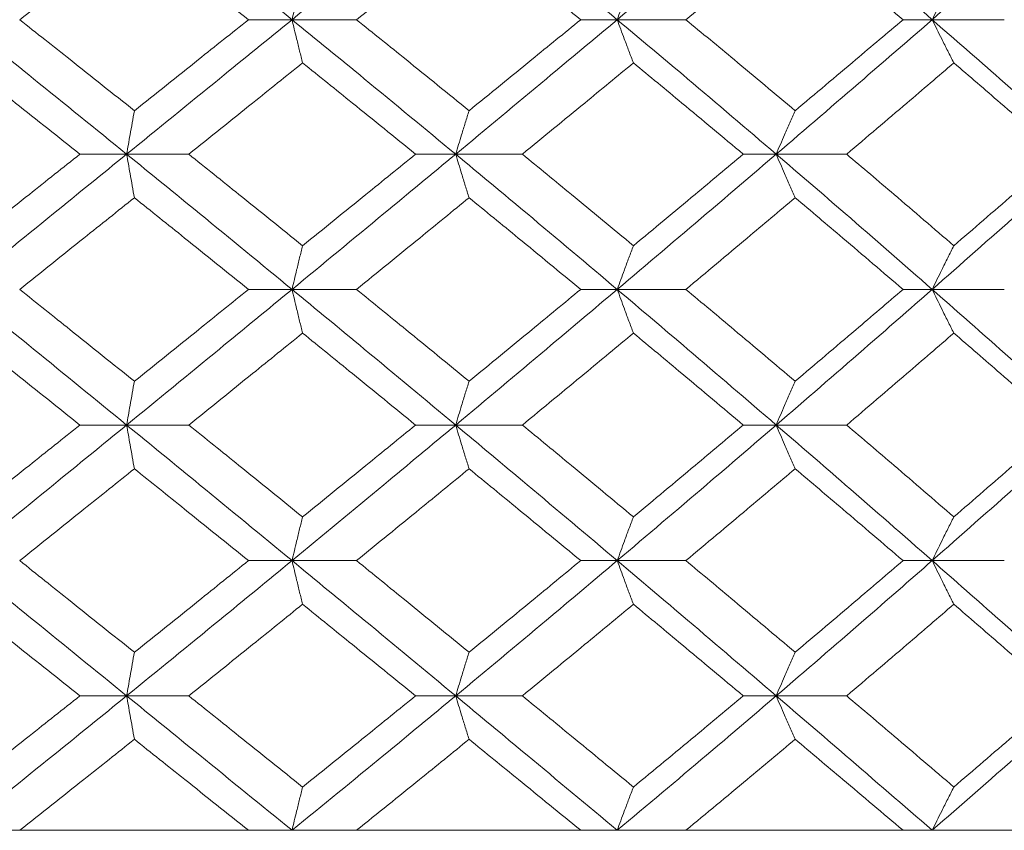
# Model space of a CAD drawing. Header units: inches. Extents: x -4.2 to 22.3, y -10.2 to 17.4.
# Tile 70 of 121: x 5.662 to 6.106, y -0.512 to -0.147. Entities that reach past the tile are written whole.
import ezdxf

# ---------------------------------------------------------------- set-up
doc = ezdxf.new("R2010")
doc.units = ezdxf.units.IN
doc.header["$MEASUREMENT"] = 0

msp = doc.modelspace()

# ---------------------------------------------------------------- linework, layer by layer
at = {"color": 7, "linetype": 'Continuous', "lineweight": 15}
for p, q in [((5.78451, -0.14708), (5.76489, -0.14708)), ((5.78451, -0.14708), (5.81357, -0.14708)), ((5.93108, -0.14708), (5.91461, -0.14708)), ((5.93108, -0.14708), (5.96203, -0.14708)), ((6.07303, -0.14708), (6.05988, -0.14708)), ((6.07303, -0.14708), (6.10553, -0.14708)), ((5.70999, -0.2077), (5.68888, -0.2077)), ((5.70999, -0.2077), (5.73799, -0.2077)), ((5.85827, -0.2077), (5.8402, -0.2077)), ((5.85827, -0.2077), (5.88832, -0.2077)), ((6.00273, -0.2077), (5.9879, -0.2077)), ((6.00273, -0.2077), (6.0345, -0.2077)), ((5.78451, -0.26866), (5.76489, -0.26866)), ((5.78451, -0.26866), (5.81357, -0.26866)), ((5.93108, -0.26866), (5.91461, -0.26866)), ((5.93108, -0.26866), (5.96203, -0.26866)), ((6.07303, -0.26866), (6.05988, -0.26866)), ((6.07303, -0.26866), (6.10553, -0.26866)), ((5.70999, -0.32978), (5.68888, -0.32978)), ((5.70999, -0.32978), (5.73799, -0.32978)), ((5.85827, -0.32978), (5.8402, -0.32978)), ((5.85827, -0.32978), (5.88832, -0.32978)), ((6.00273, -0.32978), (5.9879, -0.32978)), ((6.00273, -0.32978), (6.0345, -0.32978)), ((5.78451, -0.3909), (5.76489, -0.3909)), ((5.78451, -0.3909), (5.81357, -0.3909)), ((5.93108, -0.3909), (5.91461, -0.3909)), ((5.93108, -0.3909), (5.96203, -0.3909)), ((6.07303, -0.3909), (6.05988, -0.3909)), ((6.07303, -0.3909), (6.10553, -0.3909)), ((5.70999, -0.45186), (5.68888, -0.45186)), ((5.70999, -0.45186), (5.73799, -0.45186)), ((5.85827, -0.45186), (5.8402, -0.45186)), ((5.85827, -0.45186), (5.88832, -0.45186)), ((6.00273, -0.45186), (5.9879, -0.45186)), ((6.00273, -0.45186), (6.0345, -0.45186)), ((5.50971, -0.51248), (6.97771, -0.51248)), ((5.76489, -0.51248), (5.66178, -0.51248)), ((5.91461, -0.51248), (5.81357, -0.51248)), ((6.05988, -0.51248), (5.96203, -0.51248)), ((6.19913, -0.51248), (6.10553, -0.51248))]:
    msp.add_line(p, q, dxfattribs=at)
for points, knots in [([(5.63493, -0.14708), (5.64897, -0.1358), (5.67407, -0.11562), (5.699, -0.09538), (5.70999, -0.08646)], [0, 0, 0, 0, 0.559248, 1, 1, 1, 1]), ([(5.78451, -0.14708), (5.77065, -0.1358), (5.74586, -0.11562), (5.72097, -0.09538), (5.70999, -0.08646)], [0, 0, 0, 0, 0.559248, 1, 1, 1, 1]), ([(5.78451, -0.14708), (5.79833, -0.1358), (5.82305, -0.11562), (5.8475, -0.09538), (5.85827, -0.08646)], [0, 0, 0, 0, 0.559248, 1, 1, 1, 1]), ([(5.93108, -0.14708), (5.91756, -0.1358), (5.8934, -0.11562), (5.86902, -0.09538), (5.85827, -0.08646)], [0, 0, 0, 0, 0.559248, 1, 1, 1, 1]), ([(5.93108, -0.14708), (5.94453, -0.1358), (5.96859, -0.11562), (5.99229, -0.09538), (6.00273, -0.08646)], [0, 0, 0, 0, 0.559248, 1, 1, 1, 1]), ([(6.07303, -0.14708), (6.06001, -0.1358), (6.03673, -0.11562), (6.01313, -0.09538), (6.00273, -0.08646)], [0, 0, 0, 0, 0.559249, 1, 1, 1, 1]), ([(6.07303, -0.14708), (6.08597, -0.1358), (6.10911, -0.11562), (6.13179, -0.09538), (6.14179, -0.08646)], [0, 0, 0, 0, 0.559248, 1, 1, 1, 1]), ([(5.66178, -0.14708), (5.67144, -0.13944), (5.68871, -0.12578), (5.70589, -0.11209), (5.71346, -0.10606)], [0, 0, 0, 0, 0.559462, 1, 1, 1, 1]), ([(5.76489, -0.14708), (5.75532, -0.13944), (5.73819, -0.12578), (5.72103, -0.11209), (5.71346, -0.10606)], [0, 0, 0, 0, 0.559461, 1, 1, 1, 1]), ([(5.81357, -0.14708), (5.82306, -0.13944), (5.84004, -0.12578), (5.85689, -0.11209), (5.86431, -0.10606)], [0, 0, 0, 0, 0.559461, 1, 1, 1, 1]), ([(5.91461, -0.14708), (5.90525, -0.13944), (5.88853, -0.12578), (5.87172, -0.11209), (5.86431, -0.10606)], [0, 0, 0, 0, 0.559462, 1, 1, 1, 1]), ([(5.96203, -0.14708), (5.97126, -0.13944), (5.98776, -0.12578), (6.00408, -0.11209), (6.01127, -0.10606)], [0, 0, 0, 0, 0.559461, 1, 1, 1, 1]), ([(6.05988, -0.14708), (6.05086, -0.13944), (6.03472, -0.12578), (6.01844, -0.11209), (6.01127, -0.10606)], [0, 0, 0, 0, 0.559462, 1, 1, 1, 1]), ([(5.78927, -0.12757), (5.78882, -0.12937), (5.78793, -0.13296), (5.78634, -0.13945), (5.7852, -0.14418), (5.78451, -0.14708)], [0, 0, 0, 0, 0.279855, 0.559708, 1, 1, 1, 1]), ([(5.93838, -0.12757), (5.93769, -0.12937), (5.93632, -0.13296), (5.93388, -0.13945), (5.93214, -0.14418), (5.93108, -0.14708)], [0, 0, 0, 0, 0.279855, 0.559706, 1, 1, 1, 1]), ([(6.08279, -0.12757), (6.08187, -0.12937), (6.08004, -0.13296), (6.07678, -0.13945), (6.07445, -0.14418), (6.07303, -0.14708)], [0, 0, 0, 0, 0.279853, 0.559704, 1, 1, 1, 1]), ([(5.70999, -0.2077), (5.69601, -0.19635), (5.67106, -0.17611), (5.64596, -0.15594), (5.63493, -0.14708)], [0, 0, 0, 0, 0.560759, 1, 1, 1, 1]), ([(5.71346, -0.1881), (5.70383, -0.18043), (5.68664, -0.16674), (5.66937, -0.15308), (5.66178, -0.14708)], [0, 0, 0, 0, 0.560541, 1, 1, 1, 1]), ([(5.70999, -0.2077), (5.72395, -0.19635), (5.74885, -0.17611), (5.77363, -0.15594), (5.78451, -0.14708)], [0, 0, 0, 0, 0.560759, 1, 1, 1, 1]), ([(5.71346, -0.1881), (5.72309, -0.18043), (5.74025, -0.16674), (5.75737, -0.15308), (5.76489, -0.14708)], [0, 0, 0, 0, 0.560542, 1, 1, 1, 1]), ([(5.78927, -0.16659), (5.78882, -0.16479), (5.78793, -0.16119), (5.78634, -0.15471), (5.7852, -0.14997), (5.78451, -0.14708)], [0, 0, 0, 0, 0.279855, 0.559707, 1, 1, 1, 1]), ([(5.85827, -0.2077), (5.84455, -0.19635), (5.82009, -0.17611), (5.79537, -0.15594), (5.78451, -0.14708)], [0, 0, 0, 0, 0.560759, 1, 1, 1, 1]), ([(5.86431, -0.1881), (5.85486, -0.18043), (5.83801, -0.16674), (5.82103, -0.15308), (5.81357, -0.14708)], [0, 0, 0, 0, 0.560541, 1, 1, 1, 1]), ([(5.85827, -0.2077), (5.87194, -0.19635), (5.89631, -0.17611), (5.92047, -0.15594), (5.93108, -0.14708)], [0, 0, 0, 0, 0.560759, 1, 1, 1, 1]), ([(5.86431, -0.1881), (5.87373, -0.18043), (5.89055, -0.16674), (5.90726, -0.15308), (5.91461, -0.14708)], [0, 0, 0, 0, 0.560541, 1, 1, 1, 1]), ([(5.93838, -0.16659), (5.93769, -0.16479), (5.93632, -0.16119), (5.93388, -0.15471), (5.93214, -0.14997), (5.93108, -0.14708)], [0, 0, 0, 0, 0.279854, 0.559705, 1, 1, 1, 1]), ([(6.00273, -0.2077), (5.98943, -0.19635), (5.96572, -0.17611), (5.94165, -0.15594), (5.93108, -0.14708)], [0, 0, 0, 0, 0.5607596, 1, 1, 1, 1]), ([(6.01127, -0.1881), (6.00212, -0.18043), (5.98579, -0.16674), (5.96928, -0.15308), (5.96203, -0.14708)], [0, 0, 0, 0, 0.560541, 1, 1, 1, 1]), ([(6.00273, -0.2077), (6.01596, -0.19635), (6.03954, -0.17611), (6.06281, -0.15594), (6.07303, -0.14708)], [0, 0, 0, 0, 0.560759, 1, 1, 1, 1]), ([(6.01127, -0.1881), (6.02039, -0.18043), (6.03667, -0.16674), (6.0528, -0.15308), (6.05988, -0.14708)], [0, 0, 0, 0, 0.560541, 1, 1, 1, 1]), ([(6.08279, -0.16659), (6.08187, -0.16479), (6.08004, -0.16119), (6.07678, -0.15471), (6.07445, -0.14997), (6.07303, -0.14708)], [0, 0, 0, 0, 0.279852, 0.559703, 1, 1, 1, 1]), ([(6.14179, -0.2077), (6.12906, -0.19635), (6.10636, -0.17611), (6.0832, -0.15594), (6.07303, -0.14708)], [0, 0, 0, 0, 0.560759, 1, 1, 1, 1]), ([(5.68888, -0.2077), (5.67923, -0.20001), (5.662, -0.18629), (5.6447, -0.1726), (5.6371, -0.16659)], [0, 0, 0, 0, 0.5604759, 1, 1, 1, 1]), ([(5.73799, -0.2077), (5.74758, -0.20001), (5.76471, -0.18629), (5.78177, -0.1726), (5.78927, -0.16659)], [0, 0, 0, 0, 0.560476, 1, 1, 1, 1]), ([(5.8402, -0.2077), (5.83072, -0.20001), (5.8138, -0.18629), (5.79676, -0.1726), (5.78927, -0.16659)], [0, 0, 0, 0, 0.5604759, 1, 1, 1, 1]), ([(5.88832, -0.2077), (5.8977, -0.20001), (5.91444, -0.18629), (5.93107, -0.1726), (5.93838, -0.16659)], [0, 0, 0, 0, 0.560476, 1, 1, 1, 1]), ([(5.9879, -0.2077), (5.97869, -0.20001), (5.96226, -0.18629), (5.94567, -0.1726), (5.93838, -0.16659)], [0, 0, 0, 0, 0.560476, 1, 1, 1, 1]), ([(6.0345, -0.2077), (6.04356, -0.20001), (6.05973, -0.18629), (6.07575, -0.1726), (6.08279, -0.16659)], [0, 0, 0, 0, 0.560476, 1, 1, 1, 1]), ([(6.13036, -0.2077), (6.12153, -0.20001), (6.10577, -0.18629), (6.08981, -0.1726), (6.08279, -0.16659)], [0, 0, 0, 0, 0.560476, 1, 1, 1, 1]), ([(5.71346, -0.1881), (5.71314, -0.1899), (5.71249, -0.1935), (5.71133, -0.20002), (5.7105, -0.20478), (5.70999, -0.2077)], [0, 0, 0, 0, 0.279357, 0.5587127, 1, 1, 1, 1]), ([(5.86431, -0.1881), (5.86374, -0.1899), (5.86261, -0.1935), (5.86059, -0.20002), (5.85915, -0.20478), (5.85827, -0.2077)], [0, 0, 0, 0, 0.279354, 0.558709, 1, 1, 1, 1]), ([(6.01127, -0.1881), (6.01047, -0.1899), (6.00887, -0.1935), (6.00601, -0.20002), (6.00398, -0.20478), (6.00273, -0.2077)], [0, 0, 0, 0, 0.279354, 0.558709, 1, 1, 1, 1]), ([(5.63493, -0.26866), (5.64898, -0.25726), (5.67404, -0.23692), (5.69902, -0.21662), (5.70999, -0.2077)], [0, 0, 0, 0, 0.560458, 1, 1, 1, 1]), ([(5.6371, -0.24897), (5.64678, -0.24126), (5.66406, -0.22749), (5.6813, -0.21374), (5.68888, -0.2077)], [0, 0, 0, 0, 0.560339, 1, 1, 1, 1]), ([(5.71346, -0.22733), (5.71314, -0.22553), (5.71249, -0.22192), (5.71133, -0.21539), (5.7105, -0.21062), (5.70999, -0.2077)], [0, 0, 0, 0, 0.279168, 0.558336, 1, 1, 1, 1]), ([(5.78451, -0.26866), (5.77064, -0.25726), (5.74589, -0.23692), (5.72096, -0.21662), (5.70999, -0.2077)], [0, 0, 0, 0, 0.560458, 1, 1, 1, 1]), ([(5.78927, -0.24897), (5.77972, -0.24126), (5.76267, -0.22749), (5.74552, -0.21374), (5.73799, -0.2077)], [0, 0, 0, 0, 0.560339, 1, 1, 1, 1]), ([(5.78451, -0.26866), (5.79834, -0.25726), (5.82302, -0.23692), (5.84751, -0.21662), (5.85827, -0.2077)], [0, 0, 0, 0, 0.5604581, 1, 1, 1, 1]), ([(5.78927, -0.24897), (5.79881, -0.24126), (5.81582, -0.22749), (5.83276, -0.21374), (5.8402, -0.2077)], [0, 0, 0, 0, 0.5603389, 1, 1, 1, 1]), ([(5.86431, -0.22733), (5.86374, -0.22553), (5.86261, -0.22192), (5.8606, -0.21539), (5.85915, -0.21062), (5.85827, -0.2077)], [0, 0, 0, 0, 0.279165, 0.558333, 1, 1, 1, 1]), ([(5.93108, -0.26866), (5.91756, -0.25726), (5.89343, -0.23692), (5.86901, -0.21662), (5.85827, -0.2077)], [0, 0, 0, 0, 0.560458, 1, 1, 1, 1]), ([(5.93838, -0.24897), (5.92907, -0.24126), (5.91245, -0.22749), (5.89569, -0.21374), (5.88832, -0.2077)], [0, 0, 0, 0, 0.560339, 1, 1, 1, 1]), ([(5.93108, -0.26866), (5.94454, -0.25726), (5.96856, -0.23692), (5.9923, -0.21662), (6.00273, -0.2077)], [0, 0, 0, 0, 0.560457, 1, 1, 1, 1]), ([(5.93838, -0.24897), (5.94766, -0.24126), (5.96423, -0.22749), (5.98067, -0.21374), (5.9879, -0.2077)], [0, 0, 0, 0, 0.560339, 1, 1, 1, 1]), ([(6.01127, -0.22733), (6.01047, -0.22553), (6.00887, -0.22192), (6.00602, -0.21539), (6.00398, -0.21062), (6.00273, -0.2077)], [0, 0, 0, 0, 0.279166, 0.558333, 1, 1, 1, 1]), ([(6.07303, -0.26866), (6.06, -0.25726), (6.03676, -0.23692), (6.01312, -0.21662), (6.00273, -0.2077)], [0, 0, 0, 0, 0.560458, 1, 1, 1, 1]), ([(6.08279, -0.24897), (6.07382, -0.24126), (6.05781, -0.22749), (6.04162, -0.21374), (6.0345, -0.2077)], [0, 0, 0, 0, 0.560339, 1, 1, 1, 1]), ([(6.07303, -0.26866), (6.08598, -0.25726), (6.10908, -0.23692), (6.1318, -0.21662), (6.14179, -0.2077)], [0, 0, 0, 0, 0.560458, 1, 1, 1, 1]), ([(6.08279, -0.24897), (6.09172, -0.24126), (6.10766, -0.22749), (6.12343, -0.21374), (6.13036, -0.2077)], [0, 0, 0, 0, 0.5603389, 1, 1, 1, 1]), ([(5.66178, -0.26866), (5.67144, -0.26093), (5.68869, -0.24715), (5.7059, -0.23339), (5.71346, -0.22733)], [0, 0, 0, 0, 0.560273, 1, 1, 1, 1]), ([(5.76489, -0.26866), (5.75531, -0.26093), (5.73821, -0.24715), (5.72102, -0.23339), (5.71346, -0.22733)], [0, 0, 0, 0, 0.560273, 1, 1, 1, 1]), ([(5.81357, -0.26866), (5.82307, -0.26093), (5.84003, -0.24715), (5.85689, -0.23339), (5.86431, -0.22733)], [0, 0, 0, 0, 0.560273, 1, 1, 1, 1]), ([(5.91461, -0.26866), (5.90525, -0.26093), (5.88855, -0.24715), (5.87171, -0.23339), (5.86431, -0.22733)], [0, 0, 0, 0, 0.560274, 1, 1, 1, 1]), ([(5.96203, -0.26866), (5.97126, -0.26093), (5.98774, -0.24715), (6.00409, -0.23339), (6.01127, -0.22733)], [0, 0, 0, 0, 0.560273, 1, 1, 1, 1]), ([(6.05988, -0.26866), (6.05085, -0.26093), (6.03473, -0.24715), (6.01844, -0.23339), (6.01127, -0.22733)], [0, 0, 0, 0, 0.560273, 1, 1, 1, 1]), ([(5.78927, -0.24897), (5.78882, -0.25077), (5.78793, -0.25439), (5.78634, -0.26093), (5.78521, -0.26572), (5.78451, -0.26866)], [0, 0, 0, 0, 0.278871, 0.5577405, 1, 1, 1, 1]), ([(5.93838, -0.24897), (5.93769, -0.25077), (5.93633, -0.25439), (5.93389, -0.26093), (5.93215, -0.26572), (5.93108, -0.26866)], [0, 0, 0, 0, 0.278868, 0.557737, 1, 1, 1, 1]), ([(6.08279, -0.24897), (6.08188, -0.25077), (6.08005, -0.25439), (6.07679, -0.26093), (6.07446, -0.26572), (6.07303, -0.26866)], [0, 0, 0, 0, 0.278869, 0.557738, 1, 1, 1, 1]), ([(5.70999, -0.32978), (5.69601, -0.31836), (5.67105, -0.29798), (5.64596, -0.27761), (5.63493, -0.26866)], [0, 0, 0, 0, 0.560155, 1, 1, 1, 1]), ([(5.71346, -0.31006), (5.70383, -0.30232), (5.68663, -0.28852), (5.66937, -0.27472), (5.66178, -0.26866)], [0, 0, 0, 0, 0.560136, 1, 1, 1, 1]), ([(5.70999, -0.32978), (5.72395, -0.31836), (5.74886, -0.29798), (5.77362, -0.27761), (5.78451, -0.26866)], [0, 0, 0, 0, 0.560155, 1, 1, 1, 1]), ([(5.71346, -0.31006), (5.72308, -0.30232), (5.74026, -0.28852), (5.75737, -0.27472), (5.76489, -0.26866)], [0, 0, 0, 0, 0.560137, 1, 1, 1, 1]), ([(5.78927, -0.28836), (5.78882, -0.28655), (5.78793, -0.28294), (5.78634, -0.27639), (5.78521, -0.2716), (5.78451, -0.26866)], [0, 0, 0, 0, 0.278777, 0.557553, 1, 1, 1, 1]), ([(5.85827, -0.32978), (5.84456, -0.31836), (5.82008, -0.29798), (5.79538, -0.27761), (5.78451, -0.26866)], [0, 0, 0, 0, 0.560155, 1, 1, 1, 1]), ([(5.86431, -0.31006), (5.85487, -0.30232), (5.838, -0.28852), (5.82103, -0.27472), (5.81357, -0.26866)], [0, 0, 0, 0, 0.560137, 1, 1, 1, 1]), ([(5.85827, -0.32978), (5.87193, -0.31836), (5.89633, -0.29798), (5.92046, -0.27761), (5.93108, -0.26866)], [0, 0, 0, 0, 0.560155, 1, 1, 1, 1]), ([(5.86431, -0.31006), (5.87373, -0.30232), (5.89055, -0.28852), (5.90726, -0.27472), (5.91461, -0.26866)], [0, 0, 0, 0, 0.560137, 1, 1, 1, 1]), ([(5.93838, -0.28836), (5.93769, -0.28655), (5.93633, -0.28294), (5.93389, -0.27639), (5.93215, -0.2716), (5.93108, -0.26866)], [0, 0, 0, 0, 0.278776, 0.557552, 1, 1, 1, 1]), ([(6.00273, -0.32978), (5.98944, -0.31836), (5.96571, -0.29798), (5.94166, -0.27761), (5.93108, -0.26866)], [0, 0, 0, 0, 0.560155, 1, 1, 1, 1]), ([(6.01127, -0.31006), (6.00212, -0.30232), (5.98578, -0.28852), (5.96928, -0.27472), (5.96203, -0.26866)], [0, 0, 0, 0, 0.560137, 1, 1, 1, 1]), ([(6.00273, -0.32978), (6.01595, -0.31836), (6.03955, -0.29798), (6.0628, -0.27761), (6.07303, -0.26866)], [0, 0, 0, 0, 0.560155, 1, 1, 1, 1]), ([(6.01127, -0.31006), (6.02039, -0.30232), (6.03667, -0.28852), (6.05279, -0.27472), (6.05988, -0.26866)], [0, 0, 0, 0, 0.560137, 1, 1, 1, 1]), ([(6.08279, -0.28836), (6.08188, -0.28655), (6.08005, -0.28294), (6.07679, -0.27639), (6.07446, -0.2716), (6.07303, -0.26866)], [0, 0, 0, 0, 0.278773, 0.557551, 1, 1, 1, 1]), ([(6.14179, -0.32978), (6.12906, -0.31836), (6.10634, -0.29798), (6.08321, -0.27761), (6.07303, -0.26866)], [0, 0, 0, 0, 0.560156, 1, 1, 1, 1]), ([(5.68888, -0.32978), (5.67923, -0.32205), (5.66199, -0.30824), (5.6447, -0.29443), (5.6371, -0.28836)], [0, 0, 0, 0, 0.560071, 1, 1, 1, 1]), ([(5.73799, -0.32978), (5.74758, -0.32205), (5.76471, -0.30824), (5.78177, -0.29443), (5.78927, -0.28836)], [0, 0, 0, 0, 0.5600708, 1, 1, 1, 1]), ([(5.8402, -0.32978), (5.83072, -0.32205), (5.81379, -0.30824), (5.79676, -0.29443), (5.78927, -0.28836)], [0, 0, 0, 0, 0.5600706, 1, 1, 1, 1]), ([(5.88832, -0.32978), (5.8977, -0.32205), (5.91444, -0.30824), (5.93107, -0.29443), (5.93838, -0.28836)], [0, 0, 0, 0, 0.560071, 1, 1, 1, 1]), ([(5.9879, -0.32978), (5.9787, -0.32205), (5.96226, -0.30824), (5.94567, -0.29443), (5.93838, -0.28836)], [0, 0, 0, 0, 0.5600709, 1, 1, 1, 1]), ([(6.0345, -0.32978), (6.04356, -0.32205), (6.05974, -0.30824), (6.07575, -0.29443), (6.08279, -0.28836)], [0, 0, 0, 0, 0.560071, 1, 1, 1, 1]), ([(6.13036, -0.32978), (6.12153, -0.32205), (6.10577, -0.30824), (6.08981, -0.29443), (6.08279, -0.28836)], [0, 0, 0, 0, 0.560071, 1, 1, 1, 1]), ([(5.71346, -0.31006), (5.71314, -0.31186), (5.71249, -0.31548), (5.71133, -0.32204), (5.7105, -0.32684), (5.70999, -0.32978)], [0, 0, 0, 0, 0.278678, 0.557353, 1, 1, 1, 1]), ([(5.86431, -0.31006), (5.86375, -0.31186), (5.86261, -0.31548), (5.8606, -0.32204), (5.85916, -0.32684), (5.85827, -0.32978)], [0, 0, 0, 0, 0.278676, 0.55735, 1, 1, 1, 1]), ([(6.01127, -0.31006), (6.01047, -0.31186), (6.00887, -0.31548), (6.00602, -0.32204), (6.00398, -0.32684), (6.00273, -0.32978)], [0, 0, 0, 0, 0.278673, 0.557348, 1, 1, 1, 1]), ([(5.63493, -0.3909), (5.64897, -0.3795), (5.67405, -0.35913), (5.69901, -0.33875), (5.70999, -0.32978)], [0, 0, 0, 0, 0.559853, 1, 1, 1, 1]), ([(5.6371, -0.3712), (5.64678, -0.36347), (5.66407, -0.34966), (5.6813, -0.33586), (5.68888, -0.32978)], [0, 0, 0, 0, 0.559934, 1, 1, 1, 1]), ([(5.71346, -0.3495), (5.71314, -0.34769), (5.71249, -0.34408), (5.71133, -0.33752), (5.7105, -0.33272), (5.70999, -0.32978)], [0, 0, 0, 0, 0.278678, 0.557355, 1, 1, 1, 1]), ([(5.78451, -0.3909), (5.77064, -0.3795), (5.74588, -0.35913), (5.72096, -0.33875), (5.70999, -0.32978)], [0, 0, 0, 0, 0.5598527, 1, 1, 1, 1]), ([(5.78927, -0.3712), (5.77972, -0.36347), (5.76266, -0.34966), (5.74553, -0.33586), (5.73799, -0.32978)], [0, 0, 0, 0, 0.559934, 1, 1, 1, 1]), ([(5.78451, -0.3909), (5.79834, -0.3795), (5.82303, -0.35913), (5.8475, -0.33875), (5.85827, -0.32978)], [0, 0, 0, 0, 0.5598527, 1, 1, 1, 1]), ([(5.78927, -0.3712), (5.7988, -0.36347), (5.81583, -0.34966), (5.83275, -0.33586), (5.8402, -0.32978)], [0, 0, 0, 0, 0.5599335, 1, 1, 1, 1]), ([(5.86431, -0.3495), (5.86375, -0.34769), (5.86261, -0.34408), (5.8606, -0.33752), (5.85916, -0.33272), (5.85827, -0.32978)], [0, 0, 0, 0, 0.278676, 0.557351, 1, 1, 1, 1]), ([(5.93108, -0.3909), (5.91756, -0.3795), (5.89341, -0.35913), (5.86901, -0.33875), (5.85827, -0.32978)], [0, 0, 0, 0, 0.559853, 1, 1, 1, 1]), ([(5.93838, -0.3712), (5.92907, -0.36347), (5.91244, -0.34966), (5.89569, -0.33586), (5.88832, -0.32978)], [0, 0, 0, 0, 0.559933, 1, 1, 1, 1]), ([(5.93108, -0.3909), (5.94454, -0.3795), (5.96858, -0.35913), (5.99229, -0.33875), (6.00273, -0.32978)], [0, 0, 0, 0, 0.559853, 1, 1, 1, 1]), ([(5.93838, -0.3712), (5.94766, -0.36347), (5.96424, -0.34966), (5.98067, -0.33586), (5.9879, -0.32978)], [0, 0, 0, 0, 0.559933, 1, 1, 1, 1]), ([(6.01127, -0.3495), (6.01047, -0.34769), (6.00887, -0.34408), (6.00602, -0.33752), (6.00398, -0.33272), (6.00273, -0.32978)], [0, 0, 0, 0, 0.278673, 0.557349, 1, 1, 1, 1]), ([(6.07303, -0.3909), (6.06001, -0.3795), (6.03674, -0.35913), (6.01312, -0.33875), (6.00273, -0.32978)], [0, 0, 0, 0, 0.559853, 1, 1, 1, 1]), ([(6.08279, -0.3712), (6.07382, -0.36347), (6.05781, -0.34966), (6.04162, -0.33586), (6.0345, -0.32978)], [0, 0, 0, 0, 0.559933, 1, 1, 1, 1]), ([(6.07303, -0.3909), (6.08597, -0.3795), (6.1091, -0.35913), (6.1318, -0.33875), (6.14179, -0.32978)], [0, 0, 0, 0, 0.559853, 1, 1, 1, 1]), ([(6.08279, -0.3712), (6.09172, -0.36347), (6.10767, -0.34966), (6.12343, -0.33586), (6.13036, -0.32978)], [0, 0, 0, 0, 0.5599328, 1, 1, 1, 1]), ([(5.66178, -0.3909), (5.67144, -0.38318), (5.6887, -0.36938), (5.7059, -0.35558), (5.71346, -0.3495)], [0, 0, 0, 0, 0.559868, 1, 1, 1, 1]), ([(5.76489, -0.3909), (5.75531, -0.38318), (5.7382, -0.36938), (5.72102, -0.35558), (5.71346, -0.3495)], [0, 0, 0, 0, 0.559867, 1, 1, 1, 1]), ([(5.81357, -0.3909), (5.82307, -0.38318), (5.84003, -0.36938), (5.85689, -0.35558), (5.86431, -0.3495)], [0, 0, 0, 0, 0.559867, 1, 1, 1, 1]), ([(5.91461, -0.3909), (5.90525, -0.38318), (5.88854, -0.36938), (5.87172, -0.35558), (5.86431, -0.3495)], [0, 0, 0, 0, 0.5598681, 1, 1, 1, 1]), ([(5.96203, -0.3909), (5.97126, -0.38318), (5.98775, -0.36938), (6.00408, -0.35558), (6.01127, -0.3495)], [0, 0, 0, 0, 0.559868, 1, 1, 1, 1]), ([(6.05988, -0.3909), (6.05086, -0.38318), (6.03473, -0.36938), (6.01844, -0.35558), (6.01127, -0.3495)], [0, 0, 0, 0, 0.559867, 1, 1, 1, 1]), ([(5.78927, -0.3712), (5.78882, -0.37301), (5.78793, -0.37662), (5.78634, -0.38317), (5.78521, -0.38796), (5.78451, -0.3909)], [0, 0, 0, 0, 0.278776, 0.557553, 1, 1, 1, 1]), ([(5.93838, -0.3712), (5.93769, -0.37301), (5.93633, -0.37662), (5.93389, -0.38317), (5.93215, -0.38796), (5.93108, -0.3909)], [0, 0, 0, 0, 0.278774, 0.557552, 1, 1, 1, 1]), ([(6.08279, -0.3712), (6.08188, -0.37301), (6.08005, -0.37662), (6.07679, -0.38317), (6.07446, -0.38796), (6.07303, -0.3909)], [0, 0, 0, 0, 0.278772, 0.557551, 1, 1, 1, 1]), ([(5.70999, -0.45186), (5.69602, -0.4405), (5.67103, -0.4202), (5.64597, -0.39986), (5.63493, -0.3909)], [0, 0, 0, 0, 0.55955, 1, 1, 1, 1]), ([(5.71346, -0.43223), (5.70383, -0.42452), (5.68662, -0.41075), (5.66937, -0.39697), (5.66178, -0.3909)], [0, 0, 0, 0, 0.55973, 1, 1, 1, 1]), ([(5.70999, -0.45186), (5.72394, -0.4405), (5.74888, -0.4202), (5.77361, -0.39986), (5.78451, -0.3909)], [0, 0, 0, 0, 0.55955, 1, 1, 1, 1]), ([(5.71346, -0.43223), (5.72308, -0.42452), (5.74027, -0.41075), (5.75737, -0.39697), (5.76489, -0.3909)], [0, 0, 0, 0, 0.55973, 1, 1, 1, 1]), ([(5.78927, -0.41059), (5.78882, -0.40878), (5.78793, -0.40517), (5.78634, -0.39863), (5.78521, -0.39384), (5.78451, -0.3909)], [0, 0, 0, 0, 0.278872, 0.557742, 1, 1, 1, 1]), ([(5.85827, -0.45186), (5.84456, -0.4405), (5.82006, -0.4202), (5.79538, -0.39986), (5.78451, -0.3909)], [0, 0, 0, 0, 0.55955, 1, 1, 1, 1]), ([(5.86431, -0.43223), (5.85487, -0.42452), (5.838, -0.41075), (5.82104, -0.39697), (5.81357, -0.3909)], [0, 0, 0, 0, 0.55973, 1, 1, 1, 1]), ([(5.85827, -0.45186), (5.87193, -0.4405), (5.89634, -0.4202), (5.92046, -0.39986), (5.93108, -0.3909)], [0, 0, 0, 0, 0.55955, 1, 1, 1, 1]), ([(5.86431, -0.43223), (5.87373, -0.42452), (5.89056, -0.41075), (5.90726, -0.39697), (5.91461, -0.3909)], [0, 0, 0, 0, 0.55973, 1, 1, 1, 1]), ([(5.93838, -0.41059), (5.93769, -0.40878), (5.93633, -0.40517), (5.93389, -0.39863), (5.93215, -0.39384), (5.93108, -0.3909)], [0, 0, 0, 0, 0.27887, 0.557738, 1, 1, 1, 1]), ([(6.00273, -0.45186), (5.98944, -0.4405), (5.96569, -0.4202), (5.94166, -0.39986), (5.93108, -0.3909)], [0, 0, 0, 0, 0.559551, 1, 1, 1, 1]), ([(6.01127, -0.43223), (6.00212, -0.42452), (5.98577, -0.41075), (5.96929, -0.39697), (5.96203, -0.3909)], [0, 0, 0, 0, 0.5597301, 1, 1, 1, 1]), ([(6.00273, -0.45186), (6.01595, -0.4405), (6.03957, -0.4202), (6.0628, -0.39986), (6.07303, -0.3909)], [0, 0, 0, 0, 0.55955, 1, 1, 1, 1]), ([(6.01127, -0.43223), (6.02039, -0.42452), (6.03668, -0.41075), (6.05279, -0.39697), (6.05988, -0.3909)], [0, 0, 0, 0, 0.5597302, 1, 1, 1, 1]), ([(6.08279, -0.41059), (6.08188, -0.40878), (6.08005, -0.40517), (6.07679, -0.39863), (6.07446, -0.39384), (6.07303, -0.3909)], [0, 0, 0, 0, 0.278871, 0.55774, 1, 1, 1, 1]), ([(6.14179, -0.45186), (6.12907, -0.4405), (6.10633, -0.4202), (6.08321, -0.39986), (6.07303, -0.3909)], [0, 0, 0, 0, 0.55955, 1, 1, 1, 1]), ([(5.68888, -0.45186), (5.67923, -0.44416), (5.66199, -0.43042), (5.64471, -0.41665), (5.6371, -0.41059)], [0, 0, 0, 0, 0.5596649, 1, 1, 1, 1]), ([(5.73799, -0.45186), (5.74758, -0.44416), (5.76472, -0.43042), (5.78176, -0.41665), (5.78927, -0.41059)], [0, 0, 0, 0, 0.559665, 1, 1, 1, 1]), ([(5.8402, -0.45186), (5.83072, -0.44416), (5.81378, -0.43042), (5.79676, -0.41665), (5.78927, -0.41059)], [0, 0, 0, 0, 0.559665, 1, 1, 1, 1]), ([(5.88832, -0.45186), (5.89769, -0.44416), (5.91445, -0.43042), (5.93106, -0.41665), (5.93838, -0.41059)], [0, 0, 0, 0, 0.559665, 1, 1, 1, 1]), ([(5.9879, -0.45186), (5.9787, -0.44416), (5.96225, -0.43042), (5.94568, -0.41665), (5.93838, -0.41059)], [0, 0, 0, 0, 0.559665, 1, 1, 1, 1]), ([(6.0345, -0.45186), (6.04356, -0.44416), (6.05975, -0.43042), (6.07575, -0.41665), (6.08279, -0.41059)], [0, 0, 0, 0, 0.559665, 1, 1, 1, 1]), ([(6.13036, -0.45186), (6.12153, -0.44416), (6.10576, -0.43042), (6.08981, -0.41665), (6.08279, -0.41059)], [0, 0, 0, 0, 0.5596651, 1, 1, 1, 1]), ([(5.71346, -0.43223), (5.71314, -0.43403), (5.71249, -0.43764), (5.71133, -0.44416), (5.7105, -0.44894), (5.70999, -0.45186)], [0, 0, 0, 0, 0.279169, 0.558335, 1, 1, 1, 1]), ([(5.86431, -0.43223), (5.86374, -0.43403), (5.86261, -0.43764), (5.8606, -0.44416), (5.85915, -0.44894), (5.85827, -0.45186)], [0, 0, 0, 0, 0.2791661, 0.5583317, 1, 1, 1, 1]), ([(6.01127, -0.43223), (6.01047, -0.43403), (6.00887, -0.43764), (6.00602, -0.44416), (6.00398, -0.44894), (6.00273, -0.45186)], [0, 0, 0, 0, 0.279167, 0.558332, 1, 1, 1, 1]), ([(5.63493, -0.51248), (5.64897, -0.5012), (5.67407, -0.48102), (5.699, -0.46078), (5.70999, -0.45186)], [0, 0, 0, 0, 0.559248, 1, 1, 1, 1]), ([(5.6371, -0.49297), (5.64678, -0.48531), (5.66407, -0.47162), (5.6813, -0.4579), (5.68888, -0.45186)], [0, 0, 0, 0, 0.559527, 1, 1, 1, 1]), ([(5.71346, -0.47146), (5.71314, -0.46966), (5.71249, -0.46606), (5.71133, -0.45954), (5.7105, -0.45478), (5.70999, -0.45186)], [0, 0, 0, 0, 0.279359, 0.558715, 1, 1, 1, 1]), ([(5.78451, -0.51248), (5.77065, -0.5012), (5.74586, -0.48102), (5.72097, -0.46078), (5.70999, -0.45186)], [0, 0, 0, 0, 0.559248, 1, 1, 1, 1]), ([(5.78927, -0.49297), (5.77972, -0.48531), (5.76265, -0.47162), (5.74553, -0.4579), (5.73799, -0.45186)], [0, 0, 0, 0, 0.559528, 1, 1, 1, 1]), ([(5.78451, -0.51248), (5.79833, -0.5012), (5.82305, -0.48102), (5.8475, -0.46078), (5.85827, -0.45186)], [0, 0, 0, 0, 0.559248, 1, 1, 1, 1]), ([(5.78927, -0.49297), (5.7988, -0.48531), (5.81584, -0.47162), (5.83275, -0.4579), (5.8402, -0.45186)], [0, 0, 0, 0, 0.559528, 1, 1, 1, 1]), ([(5.86431, -0.47146), (5.86374, -0.46966), (5.86261, -0.46606), (5.86059, -0.45954), (5.85915, -0.45478), (5.85827, -0.45186)], [0, 0, 0, 0, 0.279356, 0.558711, 1, 1, 1, 1]), ([(5.93108, -0.51248), (5.91756, -0.5012), (5.8934, -0.48102), (5.86902, -0.46078), (5.85827, -0.45186)], [0, 0, 0, 0, 0.559248, 1, 1, 1, 1]), ([(5.93838, -0.49297), (5.92907, -0.48531), (5.91243, -0.47162), (5.89569, -0.4579), (5.88832, -0.45186)], [0, 0, 0, 0, 0.559527, 1, 1, 1, 1]), ([(5.93108, -0.51248), (5.94453, -0.5012), (5.96859, -0.48102), (5.99229, -0.46078), (6.00273, -0.45186)], [0, 0, 0, 0, 0.559248, 1, 1, 1, 1]), ([(5.93838, -0.49297), (5.94766, -0.48531), (5.96425, -0.47162), (5.98067, -0.4579), (5.9879, -0.45186)], [0, 0, 0, 0, 0.5595275, 1, 1, 1, 1]), ([(6.01127, -0.47146), (6.01047, -0.46966), (6.00887, -0.46606), (6.00601, -0.45954), (6.00398, -0.45478), (6.00273, -0.45186)], [0, 0, 0, 0, 0.2793562, 0.5587107, 1, 1, 1, 1]), ([(6.07303, -0.51248), (6.06001, -0.5012), (6.03673, -0.48102), (6.01313, -0.46078), (6.00273, -0.45186)], [0, 0, 0, 0, 0.559249, 1, 1, 1, 1]), ([(6.08279, -0.49297), (6.07382, -0.48531), (6.0578, -0.47162), (6.04162, -0.4579), (6.0345, -0.45186)], [0, 0, 0, 0, 0.559527, 1, 1, 1, 1]), ([(6.07303, -0.51248), (6.08597, -0.5012), (6.10911, -0.48102), (6.13179, -0.46078), (6.14179, -0.45186)], [0, 0, 0, 0, 0.559248, 1, 1, 1, 1]), ([(6.08279, -0.49297), (6.09172, -0.48531), (6.10767, -0.47162), (6.12342, -0.4579), (6.13036, -0.45186)], [0, 0, 0, 0, 0.559527, 1, 1, 1, 1]), ([(5.66178, -0.51248), (5.67144, -0.50484), (5.68871, -0.49118), (5.70589, -0.47749), (5.71346, -0.47146)], [0, 0, 0, 0, 0.559462, 1, 1, 1, 1]), ([(5.76489, -0.51248), (5.75532, -0.50484), (5.73819, -0.49118), (5.72103, -0.47749), (5.71346, -0.47146)], [0, 0, 0, 0, 0.559462, 1, 1, 1, 1]), ([(5.81357, -0.51248), (5.82306, -0.50484), (5.84004, -0.49118), (5.85689, -0.47749), (5.86431, -0.47146)], [0, 0, 0, 0, 0.559462, 1, 1, 1, 1]), ([(5.91461, -0.51248), (5.90525, -0.50484), (5.88853, -0.49118), (5.87172, -0.47749), (5.86431, -0.47146)], [0, 0, 0, 0, 0.559462, 1, 1, 1, 1]), ([(5.96203, -0.51248), (5.97126, -0.50484), (5.98776, -0.49118), (6.00408, -0.47749), (6.01127, -0.47146)], [0, 0, 0, 0, 0.559462, 1, 1, 1, 1]), ([(6.05988, -0.51248), (6.05086, -0.50484), (6.03472, -0.49118), (6.01844, -0.47749), (6.01127, -0.47146)], [0, 0, 0, 0, 0.5594619, 1, 1, 1, 1]), ([(5.78927, -0.49297), (5.78882, -0.49477), (5.78793, -0.49836), (5.78634, -0.50485), (5.7852, -0.50958), (5.78451, -0.51248)], [0, 0, 0, 0, 0.279854, 0.559708, 1, 1, 1, 1]), ([(5.93838, -0.49297), (5.93769, -0.49477), (5.93632, -0.49836), (5.93388, -0.50485), (5.93214, -0.50958), (5.93108, -0.51248)], [0, 0, 0, 0, 0.279853, 0.559706, 1, 1, 1, 1]), ([(6.08279, -0.49297), (6.08187, -0.49477), (6.08004, -0.49836), (6.07678, -0.50485), (6.07445, -0.50958), (6.07303, -0.51248)], [0, 0, 0, 0, 0.279851, 0.559704, 1, 1, 1, 1])]:
    msp.add_open_spline(points, degree=3, knots=knots, dxfattribs=at)

doc.saveas('drawing.dxf')
